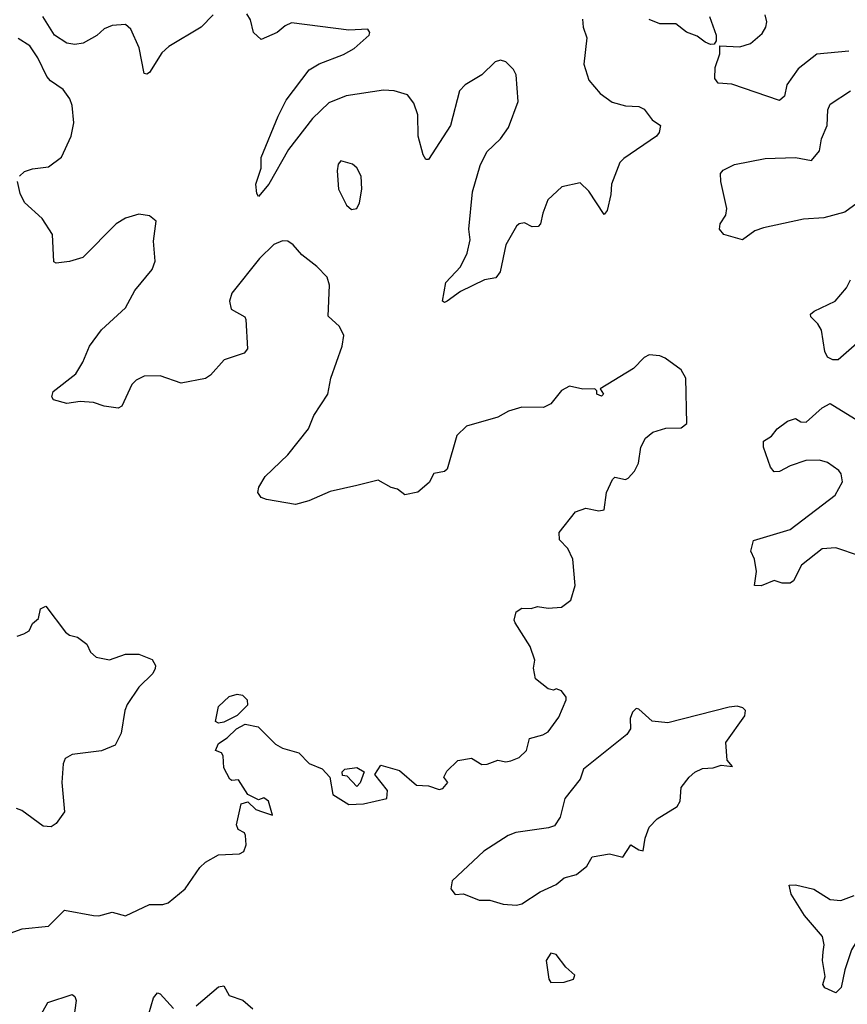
# Model space of a CAD drawing. Extents: x 1603745 to 1745082, y 385868 to 533966.
# Tile 173 of 256: x 1624927 to 1628040, y 469601 to 473303. Entities that reach past the tile are written whole.
import ezdxf

# ---------------------------------------------------------------- set-up
doc = ezdxf.new("R2010")
doc.units = 0

msp = doc.modelspace()

# ---------------------------------------------------------------- linework, layer by layer
at = {"layer": '0CON20XD'}
for points in [[(1625655, 473321.2), (1625610, 473275), (1625487.7, 473202.3), (1625461.7, 473178.3), (1625415, 473103.8), (1625405, 473097.5), (1625395, 473100), (1625377, 473197), (1625345, 473267.5), (1625324.6, 473284.6), (1625275, 473280.7), (1625245, 473268.9), (1625216.7, 473243.3), (1625165.6, 473215), (1625135, 473209.2), (1625105, 473214.8), (1625058.2, 473245), (1625014.3, 473314.2)], [(1627043.8, 473305), (1627046, 473275), (1627060, 473235), (1627049.2, 473135), (1627067.3, 473075), (1627110.6, 473025), (1627155, 472992.2), (1627205, 472978.6), (1627255, 472976), (1627275.8, 472965.8), (1627305.8, 472925.8), (1627337.5, 472905), (1627331.7, 472878.3), (1627322.5, 472865), (1627198.8, 472781.2), (1627184.7, 472765.3), (1627153.1, 472685), (1627150.6, 472645), (1627136.2, 472585), (1627125, 472570), (1627067.9, 472657.9), (1627035, 472688.8), (1626966, 472674), (1626913.8, 472625), (1626894, 472575), (1626886.2, 472535), (1626877.5, 472525), (1626855, 472523.8), (1626825, 472538.8), (1626805, 472535.8), (1626795, 472526), (1626755.9, 472455.9), (1626734, 472355), (1626718.3, 472331.7), (1626675, 472324.2), (1626585, 472281.2), (1626535, 472244), (1626525, 472240), (1626517.5, 472245), (1626529.2, 472315), (1626585, 472374), (1626610.6, 472425), (1626620.8, 472475), (1626615.8, 472515), (1626630, 472655), (1626658.5, 472755), (1626684.1, 472805.9), (1626735.5, 472855), (1626765, 472896.9), (1626802.3, 472995), (1626794.4, 473095), (1626784.3, 473115), (1626755, 473143.8), (1626735, 473150), (1626715, 473143.8), (1626665, 473096), (1626602.4, 473057.6), (1626581.5, 473035), (1626547.1, 472905), (1626465, 472777.5), (1626455, 472777.5), (1626444.3, 472794.3), (1626425.6, 472865), (1626424.4, 472945), (1626408.9, 472988.9), (1626385, 473020.6), (1626335.3, 473035.3), (1626295, 473037.2), (1626155, 473016.7), (1626090.1, 472989.9), (1626028.4, 472931.6), (1625937.5, 472815), (1625864, 472685), (1625825, 472637.5), (1625818.8, 472648.8), (1625815.8, 472685), (1625835.8, 472745), (1625835.8, 472785), (1625899.5, 472940.5), (1625929.2, 473000.8), (1626015.9, 473114.1), (1626053, 473137), (1626145, 473171.5), (1626185.6, 473195), (1626241.4, 473245), (1626244, 473255), (1626236.9, 473266.9), (1626165, 473263.9), (1625949.4, 473290.6), (1625925, 473280), (1625895.7, 473254.3), (1625835, 473228), (1625806.9, 473255), (1625795, 473302.5), (1625781.2, 473325)], [(1627521.1, 473315), (1627546.2, 473245), (1627546.7, 473223.3), (1627538.8, 473211.2), (1627525, 473210), (1627505, 473218.6), (1627475, 473241.1), (1627435, 473256.5), (1627395, 473286.7), (1627335, 473287.8), (1627295, 473303.1)], [(1628045, 473184.2), (1627925, 473173.1), (1627855, 473118.1), (1627811.5, 473058.5), (1627803.8, 473015), (1627785, 472998.8), (1627605, 473060), (1627554.4, 473064.4), (1627541.7, 473081.7), (1627542.5, 473122.5), (1627560, 473175), (1627560, 473205), (1627635, 473201.2), (1627675, 473213.8), (1627718.9, 473251.1), (1627733.1, 473275), (1627736.9, 473295), (1627730.6, 473320.6)], [(1624926.5, 472715), (1624945, 472731.5), (1624975, 472742.2), (1625035, 472750), (1625085, 472786.2), (1625121.4, 472865), (1625131.4, 472915), (1625125, 472980), (1625115.8, 473005), (1625090.7, 473040.7), (1625043.2, 473073.2), (1625029.7, 473089.7), (1624995, 473160), (1624965, 473204), (1624921.5, 473231.5)], [(1628077.1, 472612.9), (1628030.7, 472579.3), (1627951.7, 472558.3), (1627875, 472553.4), (1627725, 472520.7), (1627691.5, 472508.5), (1627645, 472475.6), (1627575.7, 472495.7), (1627558.8, 472515), (1627562, 472535), (1627582.5, 472567.5), (1627586.5, 472593.5), (1627563.3, 472695), (1627562.5, 472725), (1627572.7, 472737.3), (1627615, 472758.1), (1627731.2, 472781.2), (1627845, 472784.2), (1627905, 472774), (1627935, 472810), (1627941.9, 472855), (1627964.4, 472905), (1627966.4, 472963.6), (1627975.7, 472985), (1628051.4, 473035)], [(1626175, 472588.8), (1626195, 472592.5), (1626205.7, 472614.3), (1626214.4, 472665.6), (1626211.9, 472715), (1626195, 472746), (1626179.1, 472759.1), (1626135, 472772.5), (1626125, 472760), (1626120.8, 472735), (1626126, 472665), (1626156.2, 472605), (1626175, 472588.8)], [(1624835, 469848.5), (1624936, 469884), (1625035, 469894.3), (1625095.6, 469954.4), (1625205, 469934.2), (1625225, 469933.8), (1625275, 469947.1), (1625325, 469933.1), (1625415, 469975.7), (1625465, 469975.8), (1625485, 469982), (1625550, 470035), (1625604.2, 470115), (1625626, 470135), (1625675, 470162.9), (1625753.6, 470166.4), (1625770, 470175), (1625779.5, 470200.5), (1625776.1, 470236.1), (1625772.5, 470245), (1625748.3, 470258.3), (1625742, 470275), (1625760, 470355), (1625785, 470362.5), (1625815, 470333.3), (1625840, 470325), (1625878.3, 470311.7), (1625862.5, 470365), (1625845, 470377.5), (1625825, 470370), (1625785, 470390), (1625750, 470445), (1625725, 470442.5), (1625717, 470447), (1625695, 470490), (1625692.5, 470535), (1625686.1, 470546.1), (1625663.8, 470555), (1625675, 470582), (1625707.8, 470602.2), (1625743.1, 470636.9), (1625775, 470654.5), (1625824.4, 470644.4), (1625889.3, 470579.3), (1625915, 470564.2), (1625976.4, 470546.4), (1626015.8, 470505.8), (1626065, 470485.8), (1626093.3, 470455), (1626105, 470390), (1626165, 470352.5), (1626220, 470355), (1626307.5, 470375), (1626310, 470405), (1626262.5, 470465), (1626285, 470500), (1626355, 470480), (1626420, 470425), (1626465, 470422), (1626505, 470408), (1626517.9, 470412.1), (1626536.7, 470435), (1626522.5, 470455), (1626533, 470477), (1626575, 470517.5), (1626626.1, 470526.1), (1626665, 470502.5), (1626685, 470503.3), (1626725, 470518.8), (1626755, 470512.5), (1626773.9, 470516.1), (1626805, 470528.8), (1626833.3, 470555), (1626845, 470600), (1626895, 470613.8), (1626914.2, 470625.8), (1626955, 470680), (1626982.5, 470745), (1626982.5, 470755), (1626965, 470780), (1626945, 470787.5), (1626935, 470782.5), (1626915, 470786.7), (1626866.7, 470825), (1626860, 470865), (1626864.3, 470895), (1626846.4, 470946.4), (1626790, 471035), (1626786.7, 471045), (1626793.8, 471076.2), (1626815, 471090), (1626850.7, 471089.3), (1626875, 471096.2), (1626915, 471090.8), (1626965, 471094.4), (1627000.3, 471119.7), (1627015.8, 471175), (1627007.5, 471275), (1626988, 471315), (1626957.3, 471347.3), (1626956, 471375), (1627017.3, 471452.7), (1627056.1, 471466.1), (1627105, 471456.7), (1627125, 471460), (1627134.2, 471525), (1627155.9, 471574.1), (1627165, 471583.3), (1627205, 471574), (1627215, 471578.8), (1627238.8, 471605), (1627254, 471635), (1627262.5, 471695), (1627280.5, 471729.5), (1627307.6, 471752.4), (1627356.8, 471766.8), (1627415, 471768), (1627436.2, 471785), (1627432.9, 471955), (1627415, 471986), (1627355, 472030.8), (1627335, 472039.2), (1627295, 472043.3), (1627275, 472033.3), (1627235, 471991.2), (1627110, 471915), (1627122.5, 471895), (1627115, 471887.5), (1627097.5, 471895), (1627097.5, 471907.5), (1627090, 471915), (1627045, 471913.3), (1626995, 471924.3), (1626965, 471908), (1626925, 471858.6), (1626896.7, 471845), (1626815, 471845.8), (1626765, 471830.8), (1626725, 471808.9), (1626608, 471775), (1626571.1, 471738.9), (1626535, 471613.3), (1626525, 471603.8), (1626485, 471596.7), (1626467.7, 471562.3), (1626425, 471526.7), (1626375, 471516.7), (1626347.7, 471537.7), (1626324.1, 471544.1), (1626275, 471571.4), (1626195, 471551.4), (1626095, 471528.6), (1626015, 471493.8), (1625965, 471480), (1625855, 471498.8), (1625835, 471506.7), (1625823.3, 471525), (1625826.7, 471545), (1625850, 471585), (1625935, 471666.2), (1626013.8, 471765), (1626033.8, 471815), (1626085.7, 471894.3), (1626097.8, 471955), (1626140, 472075), (1626145.7, 472115), (1626129.3, 472149.3), (1626087.7, 472187.7), (1626092.9, 472305), (1626082.9, 472335), (1626044.5, 472374.5), (1625988.3, 472418.3), (1625956.2, 472456.2), (1625935, 472470), (1625915, 472471.9), (1625882.7, 472457.3), (1625828.6, 472405), (1625725.4, 472274.6), (1625715.6, 472245), (1625722.5, 472215), (1625773.3, 472185), (1625778, 472175), (1625784, 472065), (1625771.2, 472048.8), (1625696.5, 472023.5), (1625645, 471966.2), (1625625.7, 471954.3), (1625535, 471936.2), (1625455, 471964.2), (1625395, 471962.9), (1625365, 471947.5), (1625348.7, 471931.3), (1625310.7, 471849.3), (1625298, 471842), (1625245, 471850), (1625205, 471864), (1625155, 471867.5), (1625105, 471860), (1625053.9, 471873.9), (1625047.5, 471885), (1625052.5, 471905), (1625138.5, 471971.5), (1625164.5, 472015.5), (1625189.2, 472075), (1625235, 472136.2), (1625325, 472220), (1625360, 472285), (1625425, 472363.3), (1625436.2, 472395), (1625430.5, 472469.5), (1625440, 472545), (1625415.9, 472565.9), (1625375, 472571.2), (1625325, 472556), (1625290, 472535), (1625165, 472408.6), (1625115, 472393.3), (1625065, 472387.5), (1625055, 472392.5), (1625050, 472495), (1625011.2, 472555), (1624945.7, 472615), (1624928.7, 472648.7), (1624918.5, 472695)], [(1628115, 472120.9), (1628005.7, 472024.3), (1627985, 472024.2), (1627965, 472034.2), (1627954.4, 472055), (1627942.2, 472135), (1627929.2, 472159.2), (1627902.5, 472185), (1627900.8, 472195), (1627915, 472207.5), (1627994.2, 472245), (1628036.5, 472295), (1628051.4, 472325)], [(1628085, 471287.5), (1627996.6, 471316.6), (1627945, 471312.7), (1627867.5, 471252.5), (1627837.6, 471192.4), (1627825, 471184), (1627795, 471184.2), (1627765, 471194), (1627715, 471174.3), (1627690, 471175), (1627697.5, 471227.5), (1627690, 471275), (1627676.7, 471305), (1627686.7, 471345), (1627825, 471385.5), (1627994.4, 471515), (1628021.1, 471565), (1628016.9, 471595), (1628008, 471608), (1627965, 471638.2), (1627935, 471646.7), (1627884.1, 471645.9), (1627824.6, 471625.4), (1627785, 471604), (1627765, 471603.3), (1627750.6, 471620.6), (1627724, 471695), (1627725, 471717.5), (1627755, 471737.5), (1627775.8, 471764.2), (1627815, 471793.8), (1627845, 471803.8), (1627865, 471790.8), (1627885, 471789.2), (1627945, 471844), (1627975, 471860), (1628083.4, 471793.4)], [(1624917.5, 470985), (1624943.3, 470993.3), (1624962.5, 471005), (1624975, 471032.5), (1624998.3, 471051.7), (1625005, 471087.5), (1625025, 471097.5), (1625100, 471000), (1625115, 470988.8), (1625145, 470981.2), (1625180, 470955), (1625193.3, 470925), (1625215, 470906), (1625265, 470896.2), (1625325, 470916.7), (1625375, 470916.7), (1625425, 470897.5), (1625437.5, 470875), (1625436.4, 470863.6), (1625427.5, 470845), (1625375, 470793.3), (1625331.7, 470728.3), (1625322, 470705), (1625309.3, 470620.7), (1625286.7, 470575), (1625235, 470554), (1625125, 470540), (1625098.8, 470525), (1625090.8, 470505), (1625085.6, 470435), (1625095.8, 470325), (1625065, 470280), (1625045, 470268), (1625015, 470270), (1624935, 470330), (1624915, 470337.5)], [(1625675, 470657.5), (1625663.6, 470663.6), (1625675, 470720), (1625715, 470757.5), (1625745, 470767.5), (1625765, 470762.5), (1625782.5, 470745), (1625783.8, 470725), (1625745, 470687.1), (1625695, 470662), (1625675, 470657.5)], [(1626795, 469973.8), (1626815, 469978.8), (1626885, 470023.8), (1626945, 470051.2), (1626974.3, 470075.7), (1627021.2, 470088.8), (1627059.5, 470120.5), (1627080, 470155), (1627145, 470166), (1627196, 470154), (1627225, 470200), (1627255, 470181.2), (1627271.7, 470178.3), (1627278.9, 470225), (1627293.8, 470266.2), (1627325, 470298), (1627400, 470345), (1627410.8, 470365), (1627414.5, 470415.5), (1627444.6, 470455.4), (1627466.2, 470473.8), (1627495, 470486.9), (1627535, 470490), (1627565, 470500), (1627607.5, 470495), (1627588.3, 470518.3), (1627582.9, 470585), (1627653.8, 470685), (1627656.2, 470705), (1627646.1, 470716.1), (1627625, 470722), (1627595, 470718.6), (1627365, 470658.9), (1627305.8, 470665.8), (1627255, 470710), (1627245, 470712.5), (1627231.2, 470698.8), (1627222.9, 470675), (1627223.8, 470636.2), (1627210, 470615), (1627047.5, 470485), (1627035, 470447.5), (1626977.5, 470375), (1626960, 470305), (1626938.3, 470271.7), (1626916.2, 470263.8), (1626793.6, 470246.4), (1626763.9, 470236.1), (1626672.9, 470177.1), (1626554, 470065), (1626548, 470035), (1626565, 470014), (1626595.8, 470015.8), (1626655, 469992.5), (1626695, 469992.5), (1626745, 469976.7), (1626795, 469973.8)], [(1626195, 470420), (1626158.3, 470458.3), (1626141.7, 470461.7), (1626140, 470475), (1626150, 470485), (1626195, 470491.2), (1626222.5, 470475), (1626207, 470433), (1626195, 470420)], [(1627948.6, 469798.6), (1627952.2, 469825), (1627946, 469856), (1627878.1, 469935), (1627828, 470015), (1627821.2, 470048.8), (1627845, 470050), (1627914.1, 470034.1), (1627974.5, 469994.5), (1628015, 469991.1), (1628065, 470010)], [(1628365, 469592.5), (1628358, 469608), (1628364.5, 469675), (1628401.5, 469755), (1628441.8, 469815), (1628453.6, 469875), (1628444.5, 469915), (1628415, 469940.8), (1628375, 469949.4), (1628304.3, 469945.7), (1628273.1, 469935), (1628195, 469891.8), (1628135, 469877.1), (1628099.7, 469860.3), (1628072.7, 469835), (1628054.7, 469805.3), (1628029.8, 469730.2), (1628016.4, 469663.6), (1627996.4, 469643.6), (1627955, 469662.5), (1627947.5, 469675), (1627955.8, 469705), (1627945.8, 469765.8), (1627948.6, 469798.6)], [(1626925, 469682.5), (1626975, 469684.2), (1627010, 469695), (1627015, 469710), (1626980.5, 469740.5), (1626945, 469787.5), (1626925, 469792.5), (1626906.7, 469765), (1626917.5, 469695), (1626925, 469682.5)], [(1624997.5, 469545), (1625032.8, 469607.2), (1625125, 469638), (1625135, 469630), (1625139.4, 469615), (1625126.1, 469515)], [(1625404.5, 469535.5), (1625430.6, 469625), (1625445, 469644), (1625455, 469640.8), (1625505.7, 469585)], [(1625590.8, 469595), (1625675, 469666.2), (1625695, 469670), (1625715, 469633.3), (1625766.1, 469616.1), (1625803.6, 469583.6)]]:
    msp.add_lwpolyline(points, dxfattribs=at)

doc.saveas('drawing.dxf')
